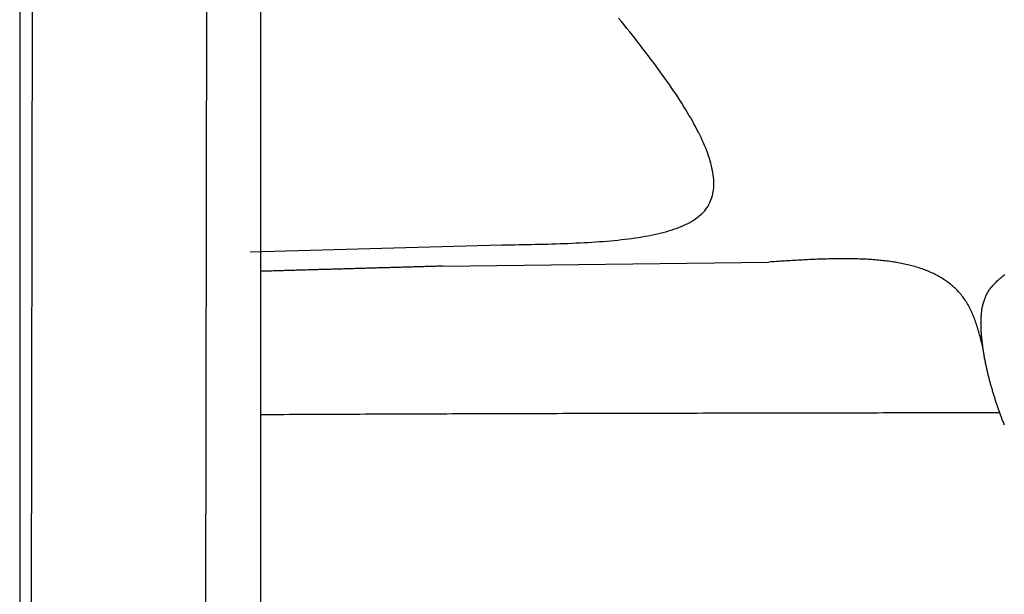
# Model space of a CAD drawing. Extents: x 1073 to 6773, y 6241 to 11416.
# Tile 48 of 60: x 4456 to 5077, y 8894 to 9257. Entities that reach past the tile are written whole.
import ezdxf

# ---------------------------------------------------------------- set-up
doc = ezdxf.new("R2010")
doc.units = 0
doc.layers.get('0').update_dxf_attribs({"linetype": 'CONTINUOUS'})
doc.layers.add('CAR', color=10, linetype='CONTINUOUS')

msp = doc.modelspace()

# ---------------------------------------------------------------- linework, layer by layer
for p, q in [((4574.51, 9956.39), (4571.79, 8191.9)), ((4607.57, 9739.48), (4607.57, 8629.11)), ((4455.57, 9719.48), (4455.57, 8097.48)), ((4464.15, 9722.48), (4461.79, 8192.07))]:
    msp.add_line(p, q)
at = {"layer": 'CAR'}
for p, q in [((4601, 9110.46), (4760.07, 9114.87)), ((4722.52, 9101.46), (4928.53, 9104.05))]:
    msp.add_line(p, q, dxfattribs=at)
for points in [[(4760.07, 9114.87, 0), (4762.72, 9114.91, 0), (4765.38, 9114.96, 0), (4768.02, 9115, 0), (4770.67, 9115.05, 0), (4773.31, 9115.09, 0), (4775.95, 9115.14, 0), (4778.59, 9115.2, 0), (4781.21, 9115.25, 0), (4783.83, 9115.31, 0), (4786.44, 9115.38, 0), (4789.04, 9115.45, 0), (4791.63, 9115.52, 0), (4794.21, 9115.6, 0), (4796.78, 9115.68, 0), (4799.33, 9115.77, 0), (4801.87, 9115.87, 0), (4804.4, 9115.98, 0), (4806.91, 9116.09, 0), (4809.4, 9116.21, 0), (4811.87, 9116.34, 0), (4814.33, 9116.48, 0), (4816.76, 9116.63, 0), (4819.18, 9116.79, 0), (4821.57, 9116.96, 0), (4823.94, 9117.13, 0), (4826.29, 9117.33, 0), (4828.61, 9117.53, 0), (4830.91, 9117.74, 0), (4833.18, 9117.97, 0), (4835.43, 9118.21, 0), (4837.64, 9118.47, 0), (4839.83, 9118.73, 0), (4841.98, 9119.02, 0), (4844.11, 9119.32, 0), (4846.2, 9119.63, 0), (4848.27, 9119.96, 0), (4850.29, 9120.3, 0), (4852.29, 9120.67, 0), (4854.24, 9121.05, 0), (4856.16, 9121.44, 0), (4858.04, 9121.86, 0), (4859.89, 9122.29, 0), (4861.69, 9122.74, 0), (4863.46, 9123.22, 0), (4865.18, 9123.71, 0), (4866.86, 9124.22, 0), (4868.5, 9124.76, 0), (4870.09, 9125.31, 0), (4871.64, 9125.89, 0), (4873.14, 9126.49, 0), (4874.6, 9127.11, 0), (4876.01, 9127.75, 0), (4877.37, 9128.42, 0), (4878.67, 9129.11, 0), (4879.93, 9129.83, 0), (4881.14, 9130.57, 0), (4882.29, 9131.34, 0), (4883.39, 9132.13, 0), (4884.44, 9132.95, 0), (4885.43, 9133.8, 0), (4886.37, 9134.67, 0), (4887.24, 9135.57, 0), (4888.06, 9136.5, 0), (4888.82, 9137.46, 0), (4889.53, 9138.44, 0), (4890.18, 9139.45, 0), (4890.77, 9140.49, 0), (4891.31, 9141.56, 0), (4891.8, 9142.65, 0), (4892.23, 9143.76, 0), (4892.61, 9144.9, 0), (4892.93, 9146.07, 0), (4893.21, 9147.26, 0), (4893.43, 9148.48, 0), (4893.6, 9149.72, 0), (4893.72, 9150.99, 0), (4893.79, 9152.28, 0), (4893.82, 9153.59, 0), (4893.79, 9154.93, 0), (4893.72, 9156.29, 0), (4893.6, 9157.67, 0), (4893.43, 9159.08, 0), (4893.22, 9160.5, 0), (4892.96, 9161.95, 0), (4892.66, 9163.42, 0), (4892.31, 9164.92, 0), (4891.92, 9166.43, 0), (4891.49, 9167.96, 0), (4891.02, 9169.52, 0), (4890.5, 9171.09, 0), (4889.94, 9172.69, 0), (4889.34, 9174.3, 0), (4888.7, 9175.93, 0), (4888.02, 9177.59, 0), (4887.31, 9179.26, 0), (4886.55, 9180.95, 0), (4885.76, 9182.65, 0), (4884.93, 9184.38, 0), (4884.06, 9186.12, 0), (4883.16, 9187.88, 0), (4882.22, 9189.66, 0), (4881.25, 9191.45, 0), (4880.25, 9193.27, 0), (4879.21, 9195.09, 0), (4878.14, 9196.93, 0), (4877.03, 9198.79, 0), (4875.9, 9200.67, 0), (4874.73, 9202.55, 0), (4873.53, 9204.46, 0), (4872.31, 9206.37, 0), (4871.05, 9208.31, 0), (4869.76, 9210.25, 0), (4868.45, 9212.21, 0), (4867.11, 9214.18, 0), (4865.74, 9216.17, 0), (4864.35, 9218.16, 0), (4862.93, 9220.17, 0), (4861.49, 9222.2, 0), (4860.02, 9224.23, 0), (4858.53, 9226.28, 0), (4857.01, 9228.33, 0), (4855.47, 9230.4, 0), (4853.91, 9232.48, 0), (4852.33, 9234.57, 0), (4850.73, 9236.67, 0), (4849.1, 9238.78, 0), (4847.46, 9240.89, 0), (4845.8, 9243.02, 0), (4844.12, 9245.16, 0), (4842.42, 9247.3, 0), (4840.71, 9249.46, 0), (4838.97, 9251.62, 0), (4837.23, 9253.79, 0), (4835.46, 9255.96, 0), (4833.68, 9258.15, 0)], [(4722.52, 9101.46, 0), (4721.61, 9101.43, 0), (4720.71, 9101.41, 0), (4719.8, 9101.38, 0), (4718.9, 9101.35, 0), (4717.99, 9101.33, 0), (4717.09, 9101.3, 0), (4716.18, 9101.28, 0), (4715.28, 9101.25, 0), (4714.37, 9101.22, 0), (4713.47, 9101.2, 0), (4712.56, 9101.17, 0), (4711.66, 9101.15, 0), (4710.75, 9101.12, 0), (4709.85, 9101.1, 0), (4708.94, 9101.07, 0), (4708.04, 9101.04, 0), (4707.13, 9101.02, 0), (4706.23, 9100.99, 0), (4705.32, 9100.97, 0), (4704.42, 9100.94, 0), (4703.51, 9100.92, 0), (4702.61, 9100.89, 0), (4701.7, 9100.86, 0), (4700.8, 9100.84, 0), (4699.89, 9100.81, 0), (4698.99, 9100.79, 0), (4698.08, 9100.76, 0), (4697.18, 9100.73, 0), (4696.27, 9100.71, 0), (4695.36, 9100.68, 0), (4694.46, 9100.66, 0), (4693.55, 9100.63, 0), (4692.65, 9100.61, 0), (4691.74, 9100.58, 0), (4690.84, 9100.55, 0), (4689.93, 9100.53, 0), (4689.03, 9100.5, 0), (4688.12, 9100.48, 0), (4687.22, 9100.45, 0), (4686.31, 9100.42, 0), (4685.41, 9100.4, 0), (4684.5, 9100.37, 0), (4683.6, 9100.35, 0), (4682.69, 9100.32, 0), (4681.79, 9100.3, 0), (4680.88, 9100.27, 0), (4679.98, 9100.24, 0), (4679.07, 9100.22, 0), (4678.17, 9100.19, 0), (4677.26, 9100.17, 0), (4676.36, 9100.14, 0), (4675.45, 9100.12, 0), (4674.55, 9100.09, 0), (4673.64, 9100.06, 0), (4672.74, 9100.04, 0), (4671.83, 9100.01, 0), (4670.93, 9099.99, 0), (4670.02, 9099.96, 0), (4669.12, 9099.93, 0), (4668.21, 9099.91, 0), (4667.31, 9099.88, 0), (4666.4, 9099.86, 0), (4665.5, 9099.83, 0), (4664.59, 9099.81, 0), (4663.69, 9099.78, 0), (4662.78, 9099.75, 0), (4661.87, 9099.73, 0), (4660.97, 9099.7, 0), (4660.06, 9099.68, 0), (4659.16, 9099.65, 0), (4658.25, 9099.63, 0), (4657.35, 9099.6, 0), (4656.44, 9099.57, 0), (4655.54, 9099.55, 0), (4654.63, 9099.52, 0), (4653.73, 9099.5, 0), (4652.82, 9099.47, 0), (4651.92, 9099.44, 0), (4651.01, 9099.42, 0), (4650.11, 9099.39, 0), (4649.2, 9099.37, 0), (4648.3, 9099.34, 0), (4647.39, 9099.32, 0), (4646.49, 9099.29, 0), (4645.58, 9099.26, 0), (4644.68, 9099.24, 0), (4643.77, 9099.21, 0), (4642.87, 9099.19, 0), (4641.96, 9099.16, 0), (4641.06, 9099.13, 0), (4640.15, 9099.11, 0), (4639.25, 9099.08, 0), (4638.34, 9099.06, 0), (4637.44, 9099.03, 0), (4636.53, 9099.01, 0), (4635.63, 9098.98, 0), (4634.72, 9098.95, 0), (4633.82, 9098.93, 0), (4632.91, 9098.9, 0), (4632.01, 9098.88, 0), (4631.1, 9098.85, 0), (4630.19, 9098.83, 0), (4629.29, 9098.8, 0), (4628.38, 9098.77, 0), (4627.48, 9098.75, 0), (4626.57, 9098.72, 0), (4625.67, 9098.7, 0), (4624.76, 9098.67, 0), (4623.86, 9098.64, 0), (4622.95, 9098.62, 0), (4622.05, 9098.59, 0), (4621.14, 9098.57, 0), (4620.24, 9098.54, 0), (4619.33, 9098.52, 0), (4618.43, 9098.49, 0), (4617.52, 9098.46, 0), (4616.62, 9098.44, 0), (4615.71, 9098.41, 0), (4614.81, 9098.39, 0), (4613.9, 9098.36, 0), (4613, 9098.33, 0), (4612.09, 9098.31, 0), (4611.19, 9098.28, 0), (4610.28, 9098.26, 0), (4609.38, 9098.23, 0), (4608.47, 9098.21, 0), (4607.57, 9098.18, 0)], [(5063.72, 9050.13, 0), (5063.46, 9051.13, 0), (5063.2, 9052.12, 0), (5062.94, 9053.11, 0), (5062.68, 9054.1, 0), (5062.42, 9055.09, 0), (5062.16, 9056.08, 0), (5061.89, 9057.06, 0), (5061.62, 9058.04, 0), (5061.34, 9059.02, 0), (5061.06, 9059.99, 0), (5060.78, 9060.95, 0), (5060.49, 9061.91, 0), (5060.2, 9062.87, 0), (5059.9, 9063.82, 0), (5059.59, 9064.76, 0), (5059.28, 9065.69, 0), (5058.96, 9066.62, 0), (5058.63, 9067.53, 0), (5058.3, 9068.44, 0), (5057.95, 9069.34, 0), (5057.6, 9070.23, 0), (5057.24, 9071.11, 0), (5056.86, 9071.97, 0), (5056.48, 9072.83, 0), (5056.09, 9073.67, 0), (5055.68, 9074.5, 0), (5055.26, 9075.32, 0), (5054.84, 9076.13, 0), (5054.39, 9076.92, 0), (5053.94, 9077.69, 0), (5053.48, 9078.46, 0), (5053, 9079.21, 0), (5052.51, 9079.95, 0), (5052.01, 9080.68, 0), (5051.5, 9081.39, 0), (5050.97, 9082.09, 0), (5050.44, 9082.78, 0), (5049.89, 9083.45, 0), (5049.33, 9084.11, 0), (5048.77, 9084.76, 0), (5048.19, 9085.4, 0), (5047.6, 9086.03, 0), (5046.99, 9086.64, 0), (5046.38, 9087.25, 0), (5045.76, 9087.84, 0), (5045.13, 9088.42, 0), (5044.48, 9088.98, 0), (5043.83, 9089.54, 0), (5043.16, 9090.08, 0), (5042.49, 9090.62, 0), (5041.81, 9091.14, 0), (5041.11, 9091.65, 0), (5040.41, 9092.15, 0), (5039.69, 9092.64, 0), (5038.97, 9093.12, 0), (5038.24, 9093.59, 0), (5037.49, 9094.05, 0), (5036.74, 9094.49, 0), (5035.98, 9094.93, 0), (5035.21, 9095.36, 0), (5034.43, 9095.78, 0), (5033.64, 9096.18, 0), (5032.84, 9096.58, 0), (5032.03, 9096.97, 0), (5031.22, 9097.34, 0), (5030.39, 9097.71, 0), (5029.56, 9098.07, 0), (5028.72, 9098.42, 0), (5027.87, 9098.76, 0), (5027.01, 9099.09, 0), (5026.14, 9099.41, 0), (5025.27, 9099.72, 0), (5024.39, 9100.02, 0), (5023.5, 9100.32, 0), (5022.6, 9100.6, 0), (5021.69, 9100.88, 0), (5020.78, 9101.15, 0), (5019.85, 9101.41, 0), (5018.93, 9101.66, 0), (5017.99, 9101.91, 0), (5017.05, 9102.14, 0), (5016.09, 9102.37, 0), (5015.14, 9102.59, 0), (5014.17, 9102.8, 0), (5013.2, 9103.01, 0), (5012.22, 9103.2, 0), (5011.24, 9103.39, 0), (5010.24, 9103.57, 0), (5009.24, 9103.75, 0), (5008.24, 9103.92, 0), (5007.23, 9104.08, 0), (5006.21, 9104.23, 0), (5005.19, 9104.38, 0), (5004.16, 9104.52, 0), (5003.12, 9104.65, 0), (5002.08, 9104.78, 0), (5001.03, 9104.9, 0), (4999.98, 9105.01, 0), (4998.92, 9105.12, 0), (4997.85, 9105.22, 0), (4996.78, 9105.32, 0), (4995.7, 9105.41, 0), (4994.62, 9105.49, 0), (4993.54, 9105.57, 0), (4992.45, 9105.64, 0), (4991.35, 9105.71, 0), (4990.25, 9105.77, 0), (4989.14, 9105.83, 0), (4988.03, 9105.88, 0), (4986.92, 9105.93, 0), (4985.8, 9105.97, 0), (4984.67, 9106, 0), (4983.54, 9106.03, 0), (4982.41, 9106.06, 0), (4981.28, 9106.08, 0), (4980.13, 9106.1, 0), (4978.99, 9106.11, 0), (4977.84, 9106.12, 0), (4976.69, 9106.13, 0), (4975.53, 9106.13, 0), (4974.37, 9106.13, 0), (4973.21, 9106.12, 0), (4972.04, 9106.11, 0), (4970.87, 9106.09, 0), (4969.7, 9106.07, 0), (4968.52, 9106.05, 0), (4967.34, 9106.03, 0), (4966.16, 9106, 0), (4964.97, 9105.97, 0), (4963.78, 9105.93, 0), (4962.59, 9105.9, 0), (4961.4, 9105.85, 0), (4960.2, 9105.81, 0), (4959.01, 9105.77, 0), (4957.8, 9105.72, 0), (4956.6, 9105.67, 0), (4955.4, 9105.61, 0), (4954.19, 9105.56, 0), (4952.98, 9105.5, 0), (4951.77, 9105.44, 0), (4950.56, 9105.38, 0), (4949.34, 9105.32, 0), (4948.13, 9105.25, 0), (4946.91, 9105.18, 0), (4945.69, 9105.11, 0), (4944.47, 9105.05, 0), (4943.25, 9104.97, 0), (4942.03, 9104.9, 0), (4940.8, 9104.83, 0), (4939.58, 9104.75, 0), (4938.35, 9104.68, 0), (4937.13, 9104.6, 0), (4935.9, 9104.53, 0), (4934.67, 9104.45, 0), (4933.45, 9104.37, 0), (4932.22, 9104.29, 0), (4930.99, 9104.21, 0), (4929.76, 9104.13, 0), (4928.53, 9104.05, 0)], [(5077.28, 9001.09, 0), (5077.05, 9001.68, 0), (5076.83, 9002.27, 0), (5076.61, 9002.86, 0), (5076.39, 9003.45, 0), (5076.16, 9004.04, 0), (5075.94, 9004.63, 0), (5075.72, 9005.23, 0), (5075.51, 9005.82, 0), (5075.29, 9006.41, 0), (5075.07, 9007.01, 0), (5074.86, 9007.6, 0), (5074.64, 9008.19, 0), (5074.43, 9008.79, 0), (5074.21, 9009.39, 0), (5074, 9009.98, 0), (5073.79, 9010.58, 0), (5073.58, 9011.18, 0), (5073.37, 9011.77, 0), (5073.17, 9012.37, 0), (5072.96, 9012.97, 0), (5072.75, 9013.57, 0), (5072.55, 9014.17, 0), (5072.35, 9014.77, 0), (5072.15, 9015.38, 0), (5071.95, 9015.98, 0), (5071.75, 9016.58, 0), (5071.55, 9017.19, 0), (5071.36, 9017.79, 0), (5071.16, 9018.4, 0), (5070.97, 9019, 0), (5070.78, 9019.61, 0), (5070.59, 9020.22, 0), (5070.4, 9020.83, 0), (5070.21, 9021.44, 0), (5070.02, 9022.05, 0), (5069.84, 9022.66, 0), (5069.66, 9023.27, 0), (5069.48, 9023.89, 0), (5069.3, 9024.5, 0), (5069.12, 9025.11, 0), (5068.94, 9025.73, 0), (5068.77, 9026.35, 0), (5068.6, 9026.96, 0), (5068.42, 9027.58, 0), (5068.26, 9028.2, 0), (5068.09, 9028.82, 0), (5067.92, 9029.45, 0), (5067.76, 9030.07, 0), (5067.6, 9030.69, 0), (5067.44, 9031.32, 0), (5067.28, 9031.94, 0), (5067.12, 9032.57, 0), (5066.97, 9033.2, 0), (5066.82, 9033.83, 0), (5066.67, 9034.46, 0), (5066.52, 9035.09, 0), (5066.37, 9035.72, 0), (5066.23, 9036.35, 0), (5066.09, 9036.99, 0), (5065.95, 9037.62, 0), (5065.81, 9038.26, 0), (5065.68, 9038.9, 0), (5065.55, 9039.54, 0), (5065.42, 9040.18, 0), (5065.29, 9040.82, 0), (5065.16, 9041.47, 0), (5065.04, 9042.11, 0), (5064.92, 9042.76, 0), (5064.8, 9043.4, 0), (5064.68, 9044.05, 0), (5064.57, 9044.7, 0), (5064.46, 9045.35, 0), (5064.35, 9046.01, 0), (5064.24, 9046.66, 0), (5064.14, 9047.31, 0), (5064.03, 9047.97, 0), (5063.94, 9048.63, 0), (5063.84, 9049.29, 0), (5063.75, 9049.95, 0), (5063.65, 9050.61, 0), (5063.57, 9051.28, 0), (5063.48, 9051.94, 0), (5063.4, 9052.61, 0), (5063.32, 9053.28, 0), (5063.24, 9053.95, 0), (5063.17, 9054.62, 0), (5063.09, 9055.29, 0), (5063.03, 9055.96, 0), (5062.96, 9056.64, 0), (5062.9, 9057.32, 0), (5062.84, 9057.99, 0), (5062.79, 9058.67, 0), (5062.73, 9059.35, 0), (5062.69, 9060.03, 0), (5062.65, 9060.71, 0), (5062.61, 9061.39, 0), (5062.58, 9062.06, 0), (5062.55, 9062.74, 0), (5062.53, 9063.42, 0), (5062.52, 9064.09, 0), (5062.51, 9064.77, 0), (5062.5, 9065.44, 0), (5062.51, 9066.11, 0), (5062.52, 9066.78, 0), (5062.53, 9067.45, 0), (5062.56, 9068.12, 0), (5062.59, 9068.78, 0), (5062.63, 9069.45, 0), (5062.67, 9070.1, 0), (5062.73, 9070.76, 0), (5062.79, 9071.41, 0), (5062.86, 9072.06, 0), (5062.94, 9072.71, 0), (5063.02, 9073.35, 0), (5063.12, 9073.99, 0), (5063.23, 9074.63, 0), (5063.34, 9075.26, 0), (5063.47, 9075.89, 0), (5063.6, 9076.51, 0), (5063.74, 9077.13, 0), (5063.9, 9077.74, 0), (5064.07, 9078.35, 0), (5064.24, 9078.95, 0), (5064.43, 9079.55, 0), (5064.63, 9080.14, 0), (5064.84, 9080.72, 0), (5065.06, 9081.3, 0), (5065.29, 9081.87, 0), (5065.54, 9082.44, 0), (5065.8, 9083, 0), (5066.07, 9083.55, 0), (5066.35, 9084.1, 0), (5066.65, 9084.64, 0), (5066.96, 9085.17, 0), (5067.28, 9085.69, 0), (5067.62, 9086.21, 0), (5067.97, 9086.71, 0), (5068.33, 9087.22, 0), (5068.7, 9087.71, 0), (5069.09, 9088.2, 0), (5069.49, 9088.68, 0), (5069.9, 9089.15, 0), (5070.31, 9089.62, 0), (5070.74, 9090.08, 0), (5071.18, 9090.54, 0), (5071.63, 9090.99, 0), (5072.08, 9091.44, 0), (5072.55, 9091.89, 0), (5073.02, 9092.32, 0), (5073.49, 9092.76, 0), (5073.98, 9093.19, 0), (5074.47, 9093.62, 0), (5074.96, 9094.04, 0), (5075.46, 9094.47, 0), (5075.96, 9094.89, 0), (5076.47, 9095.31, 0), (5076.98, 9095.72, 0), (5077.5, 9096.13, 0)], [(4607.57, 9007.77, 0), (4611.24, 9007.79, 0), (4614.92, 9007.81, 0), (4618.59, 9007.82, 0), (4622.27, 9007.84, 0), (4625.94, 9007.86, 0), (4629.62, 9007.88, 0), (4633.29, 9007.9, 0), (4636.97, 9007.91, 0), (4640.64, 9007.93, 0), (4644.32, 9007.95, 0), (4647.99, 9007.96, 0), (4651.67, 9007.98, 0), (4655.34, 9008, 0), (4659.02, 9008.01, 0), (4662.69, 9008.03, 0), (4666.37, 9008.04, 0), (4670.04, 9008.06, 0), (4673.72, 9008.07, 0), (4677.39, 9008.09, 0), (4681.07, 9008.11, 0), (4684.75, 9008.12, 0), (4688.42, 9008.13, 0), (4692.1, 9008.15, 0), (4695.77, 9008.16, 0), (4699.45, 9008.18, 0), (4703.12, 9008.19, 0), (4706.8, 9008.21, 0), (4710.47, 9008.22, 0), (4714.15, 9008.23, 0), (4717.82, 9008.25, 0), (4721.5, 9008.26, 0), (4725.17, 9008.27, 0), (4728.85, 9008.29, 0), (4732.52, 9008.3, 0), (4736.2, 9008.31, 0), (4739.87, 9008.32, 0), (4743.55, 9008.33, 0), (4747.23, 9008.35, 0), (4750.9, 9008.36, 0), (4754.58, 9008.37, 0), (4758.25, 9008.38, 0), (4761.93, 9008.39, 0), (4765.6, 9008.41, 0), (4769.28, 9008.42, 0), (4772.95, 9008.43, 0), (4776.63, 9008.44, 0), (4780.3, 9008.45, 0), (4783.98, 9008.46, 0), (4787.65, 9008.47, 0), (4791.33, 9008.48, 0), (4795.01, 9008.49, 0), (4798.68, 9008.5, 0), (4802.36, 9008.51, 0), (4806.03, 9008.52, 0), (4809.71, 9008.53, 0), (4813.38, 9008.54, 0), (4817.06, 9008.55, 0), (4820.73, 9008.56, 0), (4824.41, 9008.57, 0), (4828.08, 9008.58, 0), (4831.76, 9008.59, 0), (4835.43, 9008.6, 0), (4839.11, 9008.61, 0), (4842.79, 9008.61, 0), (4846.46, 9008.62, 0), (4850.14, 9008.63, 0), (4853.81, 9008.64, 0), (4857.49, 9008.65, 0), (4861.16, 9008.66, 0), (4864.84, 9008.67, 0), (4868.51, 9008.67, 0), (4872.19, 9008.68, 0), (4875.86, 9008.69, 0), (4879.54, 9008.7, 0), (4883.22, 9008.7, 0), (4886.89, 9008.71, 0), (4890.57, 9008.72, 0), (4894.24, 9008.73, 0), (4897.92, 9008.73, 0), (4901.59, 9008.74, 0), (4905.27, 9008.75, 0), (4908.94, 9008.76, 0), (4912.62, 9008.76, 0), (4916.29, 9008.77, 0), (4919.97, 9008.78, 0), (4923.65, 9008.78, 0), (4927.32, 9008.79, 0), (4931, 9008.8, 0), (4934.67, 9008.8, 0), (4938.35, 9008.81, 0), (4942.02, 9008.82, 0), (4945.7, 9008.82, 0), (4949.37, 9008.83, 0), (4953.05, 9008.84, 0), (4956.73, 9008.84, 0), (4960.4, 9008.85, 0), (4964.08, 9008.86, 0), (4967.75, 9008.86, 0), (4971.43, 9008.87, 0), (4975.1, 9008.87, 0), (4978.78, 9008.88, 0), (4982.45, 9008.89, 0), (4986.13, 9008.89, 0), (4989.81, 9008.9, 0), (4993.48, 9008.9, 0), (4997.16, 9008.91, 0), (5000.83, 9008.92, 0), (5004.51, 9008.92, 0), (5008.18, 9008.93, 0), (5011.86, 9008.93, 0), (5015.53, 9008.94, 0), (5019.21, 9008.94, 0), (5022.88, 9008.95, 0), (5026.56, 9008.96, 0), (5030.24, 9008.96, 0), (5033.91, 9008.97, 0), (5037.59, 9008.97, 0), (5041.26, 9008.98, 0), (5044.94, 9008.98, 0), (5048.61, 9008.99, 0), (5052.29, 9008.99, 0), (5055.96, 9009, 0), (5059.64, 9009, 0), (5063.32, 9009.01, 0), (5066.99, 9009.02, 0), (5070.67, 9009.02, 0), (5074.34, 9009.03, 0)]]:
    msp.add_polyline3d(points, dxfattribs=at)

doc.saveas('drawing.dxf')
